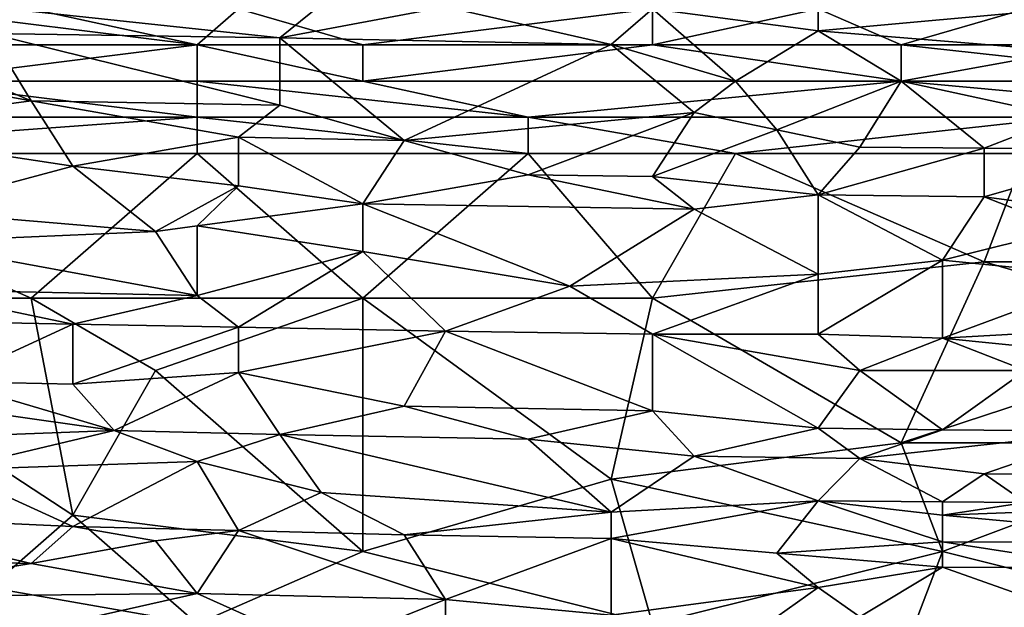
# Model space of a CAD drawing. Extents: x -1.1 to 1.1, y -0.36 to 0.36.
# Tile 253 of 256: x -0.1035 to 0.0028, y 0.2016 to 0.265. Entities that reach past the tile are written whole.
import ezdxf

# ---------------------------------------------------------------- set-up
doc = ezdxf.new("R2010")
doc.units = 0

msp = doc.modelspace()

# ---------------------------------------------------------------- linework, layer by layer
for points in [[(-0.11568, 0.26741, 0.69414), (-0.07544, 0.26309, 0.68633), (-0.07097, 0.26667, 0.69414)], [(-0.07544, 0.26309, 0.68633), (-0.11568, 0.26741, 0.69414), (-0.10674, 0.26355, 0.68633)], [(-0.01732, 0.26385, 0.69024), (-0.01732, 0.26763, 0.69805), (-0.0352, 0.26622, 0.69457)], [(-0.01732, 0.26763, 0.69805), (-0.01732, 0.26385, 0.69024), (0.01845, 0.26708, 0.69805)], [(-0.01732, 0.26385, 0.69024), (0.00951, 0.26165, 0.68633), (0.01845, 0.26708, 0.69805)], [(-0.10227, 0.26622, 0.27248), (-0.08438, 0.26232, 0.27062), (-0.11568, 0.26622, 0.27244)], [(-0.08438, 0.26232, 0.27062), (-0.11568, 0.26232, 0.27054), (-0.11568, 0.26622, 0.27244)], [(-0.07991, 0.26622, 0.27256), (-0.08438, 0.26232, 0.27062), (-0.10227, 0.26622, 0.27248)], [(-0.07991, 0.26622, 0.27256), (-0.0665, 0.26232, 0.27065), (-0.08438, 0.26232, 0.27062)], [(-0.0665, 0.26232, 0.27065), (-0.07991, 0.26622, 0.27256), (-0.0352, 0.26622, 0.2726)], [(-0.07097, 0.26667, 0.69414), (-0.07544, 0.26309, 0.68633), (-0.05756, 0.26644, 0.69414)], [(-0.05756, 0.26644, 0.69414), (-0.07544, 0.26309, 0.68633), (-0.03967, 0.26237, 0.68633)], [(-0.0352, 0.26622, 0.2726), (-0.0352, 0.26232, 0.27063), (-0.0665, 0.26232, 0.27065)], [(-0.05756, 0.26644, 0.69414), (-0.03967, 0.26237, 0.68633), (-0.0352, 0.26622, 0.69457)], [(-0.03967, 0.26237, 0.68633), (-0.02626, 0.25841, 0.67811), (-0.0352, 0.26622, 0.69457)], [(-0.01732, 0.26622, 0.2726), (-0.00838, 0.26232, 0.27066), (-0.0352, 0.26232, 0.27063)], [(-0.01732, 0.26622, 0.2726), (-0.0352, 0.26232, 0.27063), (-0.0352, 0.26622, 0.2726)], [(-0.0352, 0.26622, 0.69457), (-0.02626, 0.25841, 0.67811), (-0.01732, 0.26385, 0.69024)], [(0.00504, 0.26622, 0.27263), (-0.00838, 0.26232, 0.27066), (-0.01732, 0.26622, 0.2726)], [(0.00504, 0.26622, 0.27263), (0.02739, 0.26232, 0.27067), (-0.00838, 0.26232, 0.27066)], [(-0.12015, 0.2638, 0.68633), (-0.12462, 0.26032, 0.67852), (-0.10227, 0.25629, 0.67071)], [(-0.12015, 0.2638, 0.68633), (-0.10227, 0.25629, 0.67071), (-0.10674, 0.26355, 0.68633)], [(-0.00838, 0.25841, 0.67867), (-0.01732, 0.26385, 0.69024), (-0.02626, 0.25841, 0.67811)], [(0.00951, 0.26165, 0.68633), (-0.01732, 0.26385, 0.69024), (-0.00838, 0.25841, 0.67867)], [(-0.10674, 0.26355, 0.68633), (-0.07544, 0.2558, 0.67071), (-0.07544, 0.26309, 0.68633)], [(-0.07544, 0.2558, 0.67071), (-0.10674, 0.26355, 0.68633), (-0.10227, 0.25629, 0.67071)], [(-0.07544, 0.2558, 0.67071), (-0.06203, 0.25199, 0.66289), (-0.07544, 0.26309, 0.68633)], [(-0.07544, 0.26309, 0.68633), (-0.06203, 0.25199, 0.66289), (-0.03967, 0.26237, 0.68633)], [(-0.08438, 0.26232, 0.27062), (-0.08438, 0.25841, 0.26953), (-0.11568, 0.25841, 0.26945)], [(-0.11568, 0.25841, 0.26945), (-0.11568, 0.26232, 0.27054), (-0.08438, 0.26232, 0.27062)], [(-0.08438, 0.26232, 0.27062), (-0.0665, 0.26232, 0.27065), (-0.0665, 0.25841, 0.26952)], [(-0.0665, 0.25841, 0.26952), (-0.08438, 0.25841, 0.26953), (-0.08438, 0.26232, 0.27062)], [(-0.0352, 0.26232, 0.27063), (-0.00838, 0.25841, 0.26956), (-0.0665, 0.25841, 0.26952)], [(-0.0352, 0.26232, 0.27063), (-0.0665, 0.25841, 0.26952), (-0.0665, 0.26232, 0.27065)], [(-0.03073, 0.25502, 0.67071), (-0.03967, 0.26237, 0.68633), (-0.06203, 0.25199, 0.66289)], [(-0.03073, 0.25502, 0.67071), (-0.02626, 0.25841, 0.67811), (-0.03967, 0.26237, 0.68633)], [(-0.00838, 0.26232, 0.27066), (-0.00838, 0.25841, 0.26956), (-0.0352, 0.26232, 0.27063)], [(-0.00838, 0.26232, 0.27066), (0.02739, 0.26232, 0.27067), (0.02739, 0.25841, 0.26953)], [(0.02739, 0.25841, 0.26953), (-0.00838, 0.25841, 0.26956), (-0.00838, 0.26232, 0.27066)], [(-0.00838, 0.25841, 0.67867), (0.01398, 0.25634, 0.67461), (0.00951, 0.26165, 0.68633)], [(-0.12462, 0.26032, 0.67852), (-0.12462, 0.25328, 0.66289), (-0.10227, 0.25629, 0.67071)], [(-0.11568, 0.25841, 0.26945), (-0.08438, 0.25451, 0.26908), (-0.12462, 0.25451, 0.26901)], [(-0.08438, 0.25841, 0.26953), (-0.08438, 0.25451, 0.26908), (-0.11568, 0.25841, 0.26945)], [(-0.04862, 0.25451, 0.26906), (-0.08438, 0.25841, 0.26953), (-0.0665, 0.25841, 0.26952)], [(-0.04862, 0.25451, 0.26906), (-0.08438, 0.25451, 0.26908), (-0.08438, 0.25841, 0.26953)], [(-0.0665, 0.25841, 0.26952), (-0.00838, 0.25841, 0.26956), (-0.04862, 0.25451, 0.26906)], [(-0.00838, 0.25841, 0.26956), (0.00951, 0.25451, 0.26911), (-0.04862, 0.25451, 0.26906)], [(-0.03073, 0.25502, 0.67071), (-0.02179, 0.25315, 0.6668), (-0.02626, 0.25841, 0.67811)], [(-0.02626, 0.25841, 0.67811), (-0.02179, 0.25315, 0.6668), (-0.00838, 0.25841, 0.67867)], [(-0.02179, 0.25315, 0.6668), (-0.01285, 0.25127, 0.66289), (-0.00838, 0.25841, 0.67867)], [(-0.01285, 0.25127, 0.66289), (0.00057, 0.25116, 0.66289), (-0.00838, 0.25841, 0.67867)], [(0.00951, 0.25451, 0.26911), (-0.00838, 0.25841, 0.26956), (0.02739, 0.25841, 0.26953)], [(-0.00838, 0.25841, 0.67867), (0.00057, 0.25116, 0.66289), (0.01398, 0.25634, 0.67461)], [(-0.12462, 0.25328, 0.66289), (-0.0978, 0.24922, 0.65508), (-0.10227, 0.25629, 0.67071)], [(-0.10227, 0.25629, 0.67071), (-0.07991, 0.25234, 0.66289), (-0.07544, 0.2558, 0.67071)], [(-0.10227, 0.25629, 0.67071), (-0.0978, 0.24922, 0.65508), (-0.07991, 0.25234, 0.66289)], [(0.00057, 0.25116, 0.66289), (0.01845, 0.25103, 0.66289), (0.01398, 0.25634, 0.67461)], [(-0.07544, 0.2558, 0.67071), (-0.07991, 0.25234, 0.66289), (-0.06203, 0.25199, 0.66289)], [(-0.08438, 0.25451, 0.26908), (-0.08438, 0.2506, 0.26899), (-0.13804, 0.2506, 0.26889)], [(-0.08438, 0.25451, 0.26908), (-0.13804, 0.2506, 0.26889), (-0.12462, 0.25451, 0.26901)], [(-0.04862, 0.2506, 0.26898), (-0.08438, 0.2506, 0.26899), (-0.08438, 0.25451, 0.26908)], [(-0.08438, 0.25451, 0.26908), (-0.04862, 0.25451, 0.26906), (-0.04862, 0.2506, 0.26898)], [(-0.03073, 0.25502, 0.67071), (-0.06203, 0.25199, 0.66289), (-0.04862, 0.24828, 0.65508)], [(-0.04862, 0.24828, 0.65508), (-0.0352, 0.2481, 0.65508), (-0.03073, 0.25502, 0.67071)], [(-0.02626, 0.2506, 0.26899), (-0.04862, 0.25451, 0.26906), (0.00951, 0.25451, 0.26911)], [(-0.02626, 0.2506, 0.26899), (-0.04862, 0.2506, 0.26898), (-0.04862, 0.25451, 0.26906)], [(-0.03073, 0.25502, 0.67071), (-0.0352, 0.2481, 0.65508), (-0.02179, 0.25315, 0.6668)], [(0.00951, 0.25451, 0.26911), (0.00504, 0.2506, 0.26903), (-0.02626, 0.2506, 0.26899)], [(-0.0978, 0.24922, 0.65508), (-0.12462, 0.25328, 0.66289), (-0.11568, 0.24444, 0.64336)], [(-0.0352, 0.2481, 0.65508), (-0.01732, 0.24612, 0.65117), (-0.02179, 0.25315, 0.6668)], [(-0.02179, 0.25315, 0.6668), (-0.01732, 0.24612, 0.65117), (-0.01285, 0.25127, 0.66289)], [(-0.0978, 0.24922, 0.65508), (-0.07991, 0.24711, 0.65117), (-0.07991, 0.25234, 0.66289)], [(-0.0665, 0.24514, 0.64727), (-0.06203, 0.25199, 0.66289), (-0.07991, 0.25234, 0.66289)], [(-0.0665, 0.24514, 0.64727), (-0.07991, 0.25234, 0.66289), (-0.07991, 0.24711, 0.65117)], [(-0.04862, 0.24828, 0.65508), (-0.06203, 0.25199, 0.66289), (-0.0665, 0.24514, 0.64727)], [(-0.01285, 0.25127, 0.66289), (-0.01732, 0.24612, 0.65117), (0.00057, 0.25116, 0.66289)], [(-0.01732, 0.24612, 0.65117), (0.00057, 0.24592, 0.65117), (0.00057, 0.25116, 0.66289)], [(0.01845, 0.25103, 0.66289), (0.00057, 0.25116, 0.66289), (0.00057, 0.24592, 0.65117)], [(0.01398, 0.2441, 0.64727), (0.01845, 0.25103, 0.66289), (0.00057, 0.24592, 0.65117)], [(-0.13804, 0.2506, 0.26889), (-0.08438, 0.2506, 0.26899), (-0.10227, 0.23497, 0.26916)], [(-0.10227, 0.23497, 0.26916), (-0.13356, 0.23497, 0.26909), (-0.13804, 0.2506, 0.26889)], [(-0.08438, 0.2506, 0.26899), (-0.0665, 0.23497, 0.26918), (-0.10227, 0.23497, 0.26916)], [(-0.04862, 0.2506, 0.26898), (-0.0665, 0.23497, 0.26918), (-0.08438, 0.2506, 0.26899)], [(-0.04862, 0.2506, 0.26898), (-0.0352, 0.23497, 0.2692), (-0.0665, 0.23497, 0.26918)], [(-0.02626, 0.2506, 0.26899), (-0.0352, 0.23497, 0.2692), (-0.04862, 0.2506, 0.26898)], [(0.00057, 0.23888, 0.26919), (-0.0352, 0.23497, 0.2692), (-0.02626, 0.2506, 0.26899)], [(-0.02626, 0.2506, 0.26899), (0.00504, 0.2506, 0.26903), (0.00057, 0.23888, 0.26919)], [(0.03186, 0.23888, 0.26917), (0.00057, 0.23888, 0.26919), (0.00504, 0.2506, 0.26903)], [(-0.11568, 0.24444, 0.64336), (-0.08885, 0.24216, 0.63946), (-0.0978, 0.24922, 0.65508)], [(-0.08885, 0.24216, 0.63946), (-0.07991, 0.24711, 0.65117), (-0.0978, 0.24922, 0.65508)], [(-0.04862, 0.24828, 0.65508), (-0.0665, 0.24514, 0.64727), (-0.03073, 0.24457, 0.64727)], [(-0.04862, 0.24828, 0.65508), (-0.03073, 0.24457, 0.64727), (-0.0352, 0.2481, 0.65508)], [(-0.01732, 0.24612, 0.65117), (-0.0352, 0.2481, 0.65508), (-0.03073, 0.24457, 0.64727)], [(-0.08885, 0.24216, 0.63946), (-0.08438, 0.24279, 0.64105), (-0.07991, 0.24711, 0.65117)], [(-0.07991, 0.24711, 0.65117), (-0.08438, 0.24279, 0.64105), (-0.0665, 0.24514, 0.64727)], [(-0.03073, 0.24457, 0.64727), (-0.01732, 0.23756, 0.63164), (-0.01732, 0.24612, 0.65117)], [(-0.01732, 0.24612, 0.65117), (-0.0039, 0.23909, 0.63555), (0.00057, 0.24592, 0.65117)], [(-0.0039, 0.23909, 0.63555), (-0.01732, 0.24612, 0.65117), (-0.01732, 0.23756, 0.63164)], [(0.00057, 0.24592, 0.65117), (-0.0039, 0.23909, 0.63555), (0.00951, 0.24241, 0.64336)], [(0.00057, 0.24592, 0.65117), (0.00951, 0.24241, 0.64336), (0.01398, 0.2441, 0.64727)], [(-0.08438, 0.24279, 0.64105), (-0.0665, 0.24002, 0.63555), (-0.0665, 0.24514, 0.64727)], [(-0.0665, 0.24514, 0.64727), (-0.04414, 0.23626, 0.62774), (-0.03073, 0.24457, 0.64727)], [(-0.0665, 0.24514, 0.64727), (-0.0665, 0.24002, 0.63555), (-0.04414, 0.23626, 0.62774)], [(-0.04414, 0.23626, 0.62774), (-0.01732, 0.23756, 0.63164), (-0.03073, 0.24457, 0.64727)], [(-0.11568, 0.24444, 0.64336), (-0.11568, 0.241, 0.63555), (-0.08885, 0.24216, 0.63946)], [(-0.08885, 0.24216, 0.63946), (-0.08438, 0.23527, 0.62383), (-0.08438, 0.24279, 0.64105)], [(-0.08438, 0.24279, 0.64105), (-0.08438, 0.23527, 0.62383), (-0.0665, 0.24002, 0.63555)], [(-0.0039, 0.23909, 0.63555), (0.01398, 0.23728, 0.63164), (0.00951, 0.24241, 0.64336)], [(-0.08438, 0.23527, 0.62383), (-0.08885, 0.24216, 0.63946), (-0.11568, 0.241, 0.63555)], [(-0.11568, 0.241, 0.63555), (-0.11568, 0.23592, 0.62383), (-0.08438, 0.23527, 0.62383)], [(-0.08438, 0.23527, 0.62383), (-0.07991, 0.23184, 0.61602), (-0.0665, 0.24002, 0.63555)], [(-0.07991, 0.23184, 0.61602), (-0.05756, 0.23139, 0.61602), (-0.0665, 0.24002, 0.63555)], [(-0.0665, 0.24002, 0.63555), (-0.05756, 0.23139, 0.61602), (-0.04414, 0.23626, 0.62774)], [(-0.0352, 0.23497, 0.2692), (0.00057, 0.23888, 0.26919), (-0.00838, 0.21935, 0.26913)], [(-0.01732, 0.23107, 0.61665), (-0.0039, 0.23909, 0.63555), (-0.01732, 0.23756, 0.63164)], [(-0.01732, 0.23107, 0.61665), (-0.0039, 0.23065, 0.61602), (-0.0039, 0.23909, 0.63555)], [(0.02739, 0.23107, 0.2692), (-0.00838, 0.21935, 0.26913), (0.00057, 0.23888, 0.26919)], [(-0.0039, 0.23909, 0.63555), (-0.0039, 0.23065, 0.61602), (0.01398, 0.23728, 0.63164)], [(0.00057, 0.23888, 0.26919), (0.03186, 0.23888, 0.26917), (0.02739, 0.23107, 0.2692)], [(-0.04414, 0.23626, 0.62774), (-0.0352, 0.23107, 0.61612), (-0.01732, 0.23756, 0.63164)], [(-0.0352, 0.23107, 0.61612), (-0.01732, 0.23107, 0.61665), (-0.01732, 0.23756, 0.63164)], [(0.02292, 0.23217, 0.61992), (0.01398, 0.23728, 0.63164), (-0.0039, 0.23065, 0.61602)], [(-0.05756, 0.23139, 0.61602), (-0.0352, 0.23107, 0.61612), (-0.04414, 0.23626, 0.62774)], [(-0.13356, 0.23497, 0.26909), (-0.10227, 0.23497, 0.26916), (-0.0978, 0.21154, 0.26908)], [(-0.0978, 0.21154, 0.26908), (-0.10674, 0.20372, 0.26902), (-0.13356, 0.23497, 0.26909)], [(-0.11568, 0.23592, 0.62383), (-0.12909, 0.23279, 0.61602), (-0.0978, 0.23217, 0.61602)], [(-0.08438, 0.23527, 0.62383), (-0.11568, 0.23592, 0.62383), (-0.0978, 0.23217, 0.61602)], [(-0.08885, 0.22716, 0.26917), (-0.10227, 0.23497, 0.26916), (-0.0665, 0.23497, 0.26918)], [(-0.08885, 0.22716, 0.26917), (-0.0978, 0.21154, 0.26908), (-0.10227, 0.23497, 0.26916)], [(-0.0978, 0.23217, 0.61602), (-0.07991, 0.23184, 0.61602), (-0.08438, 0.23527, 0.62383)], [(-0.0665, 0.23497, 0.26918), (-0.0665, 0.20763, 0.26906), (-0.08885, 0.22716, 0.26917)], [(-0.03967, 0.21544, 0.26909), (-0.0665, 0.20763, 0.26906), (-0.0665, 0.23497, 0.26918)], [(-0.0665, 0.23497, 0.26918), (-0.0352, 0.23497, 0.2692), (-0.03967, 0.21544, 0.26909)], [(-0.00838, 0.21935, 0.26913), (-0.03967, 0.21544, 0.26909), (-0.0352, 0.23497, 0.2692)], [(-0.12909, 0.23279, 0.61602), (-0.11121, 0.22597, 0.60039), (-0.0978, 0.23217, 0.61602)], [(-0.0978, 0.22568, 0.60039), (-0.0978, 0.23217, 0.61602), (-0.11121, 0.22597, 0.60039)], [(-0.0978, 0.23217, 0.61602), (-0.0978, 0.22568, 0.60039), (-0.07991, 0.23184, 0.61602)], [(-0.0978, 0.22568, 0.60039), (-0.07991, 0.22693, 0.6043), (-0.07991, 0.23184, 0.61602)], [(-0.07991, 0.23184, 0.61602), (-0.07991, 0.22693, 0.6043), (-0.05756, 0.23139, 0.61602)], [(0.02292, 0.23217, 0.61992), (-0.0039, 0.23065, 0.61602), (0.01398, 0.22886, 0.61211)], [(-0.06203, 0.22329, 0.59649), (-0.05756, 0.23139, 0.61602), (-0.07991, 0.22693, 0.6043)], [(-0.05756, 0.23139, 0.61602), (-0.06203, 0.22329, 0.59649), (-0.0352, 0.22282, 0.59649)], [(-0.05756, 0.23139, 0.61602), (-0.0352, 0.22282, 0.59649), (-0.0352, 0.23107, 0.61612)], [(-0.0352, 0.23107, 0.61612), (-0.01285, 0.22716, 0.60746), (-0.01732, 0.23107, 0.61665)], [(-0.0352, 0.23107, 0.61612), (-0.01732, 0.22092, 0.59258), (-0.01285, 0.22716, 0.60746)], [(-0.0352, 0.22282, 0.59649), (-0.01732, 0.22092, 0.59258), (-0.0352, 0.23107, 0.61612)], [(-0.01732, 0.23107, 0.61665), (-0.01285, 0.22716, 0.60746), (-0.0039, 0.23065, 0.61602)], [(0.00504, 0.22716, 0.60783), (-0.0039, 0.23065, 0.61602), (-0.01285, 0.22716, 0.60746)], [(0.02739, 0.23107, 0.2692), (0.02739, 0.21935, 0.26914), (-0.00838, 0.21935, 0.26913)], [(-0.0039, 0.23065, 0.61602), (0.00504, 0.22716, 0.60783), (0.01398, 0.22886, 0.61211)], [(-0.0665, 0.20763, 0.26906), (-0.0978, 0.21154, 0.26908), (-0.08885, 0.22716, 0.26917)], [(-0.09333, 0.22069, 0.58867), (-0.07991, 0.22693, 0.6043), (-0.0978, 0.22568, 0.60039)], [(-0.07544, 0.22026, 0.58867), (-0.07991, 0.22693, 0.6043), (-0.09333, 0.22069, 0.58867)], [(-0.07991, 0.22693, 0.6043), (-0.07544, 0.22026, 0.58867), (-0.06203, 0.22329, 0.59649)], [(-0.0039, 0.22076, 0.59258), (-0.01285, 0.22716, 0.60746), (-0.01732, 0.22092, 0.59258)], [(-0.01285, 0.22716, 0.60746), (-0.0039, 0.22076, 0.59258), (0.00504, 0.22716, 0.60783)], [(-0.0039, 0.22076, 0.59258), (0.01398, 0.2206, 0.59258), (0.00504, 0.22716, 0.60783)], [(-0.11121, 0.22597, 0.60039), (-0.12015, 0.22449, 0.59649), (-0.09333, 0.22069, 0.58867)], [(-0.09333, 0.22069, 0.58867), (-0.0978, 0.22568, 0.60039), (-0.11121, 0.22597, 0.60039)], [(-0.09333, 0.22069, 0.58867), (-0.12015, 0.22449, 0.59649), (-0.12015, 0.21968, 0.58477)], [(-0.06203, 0.22329, 0.59649), (-0.07544, 0.22026, 0.58867), (-0.04862, 0.21973, 0.58867)], [(-0.06203, 0.22329, 0.59649), (-0.04862, 0.21973, 0.58867), (-0.0352, 0.22282, 0.59649)], [(-0.03073, 0.2179, 0.58477), (-0.0352, 0.22282, 0.59649), (-0.04862, 0.21973, 0.58867)], [(-0.0352, 0.22282, 0.59649), (-0.03073, 0.2179, 0.58477), (-0.01732, 0.22092, 0.59258)], [(-0.12015, 0.21968, 0.58477), (-0.11121, 0.21643, 0.57696), (-0.09333, 0.22069, 0.58867)], [(-0.09333, 0.22069, 0.58867), (-0.11121, 0.21643, 0.57696), (-0.08438, 0.21732, 0.58086)], [(-0.09333, 0.22069, 0.58867), (-0.08438, 0.21732, 0.58086), (-0.07544, 0.22026, 0.58867)], [(-0.08438, 0.21732, 0.58086), (-0.07097, 0.21398, 0.57305), (-0.07544, 0.22026, 0.58867)], [(-0.07544, 0.22026, 0.58867), (-0.03967, 0.21186, 0.56914), (-0.04862, 0.21973, 0.58867)], [(-0.07544, 0.22026, 0.58867), (-0.07097, 0.21398, 0.57305), (-0.03967, 0.21186, 0.56914)], [(-0.01285, 0.21767, 0.58477), (-0.01732, 0.22092, 0.59258), (-0.03073, 0.2179, 0.58477)], [(-0.0039, 0.22076, 0.59258), (-0.01732, 0.22092, 0.59258), (-0.01285, 0.21767, 0.58477)], [(-0.0039, 0.22076, 0.59258), (-0.01285, 0.21767, 0.58477), (0.01398, 0.2206, 0.59258)], [(-0.01285, 0.21767, 0.58477), (0.00057, 0.21599, 0.58086), (0.01398, 0.2206, 0.59258)], [(0.01398, 0.21589, 0.58086), (0.01398, 0.2206, 0.59258), (0.00057, 0.21599, 0.58086)], [(-0.04862, 0.21973, 0.58867), (-0.03967, 0.21186, 0.56914), (-0.03073, 0.2179, 0.58477)], [(-0.03967, 0.21544, 0.26909), (-0.00838, 0.21935, 0.26913), (-0.0039, 0.20763, 0.26909)], [(0.02739, 0.21935, 0.26914), (-0.0039, 0.20763, 0.26909), (-0.00838, 0.21935, 0.26913)], [(-0.0039, 0.20763, 0.26909), (0.02739, 0.21935, 0.26914), (0.02739, 0.19982, 0.26902)], [(-0.03073, 0.2179, 0.58477), (-0.03967, 0.21186, 0.56914), (-0.01732, 0.21308, 0.57305)], [(-0.03073, 0.2179, 0.58477), (-0.01732, 0.21308, 0.57305), (-0.01285, 0.21767, 0.58477)], [(-0.11121, 0.21643, 0.57696), (-0.0978, 0.21031, 0.56133), (-0.08438, 0.21732, 0.58086)], [(-0.0978, 0.21031, 0.56133), (-0.07991, 0.20987, 0.56133), (-0.08438, 0.21732, 0.58086)], [(-0.07991, 0.20987, 0.56133), (-0.07097, 0.21398, 0.57305), (-0.08438, 0.21732, 0.58086)], [(-0.0039, 0.21296, 0.57305), (-0.01285, 0.21767, 0.58477), (-0.01732, 0.21308, 0.57305)], [(-0.01285, 0.21767, 0.58477), (-0.0039, 0.21296, 0.57305), (0.00057, 0.21599, 0.58086)], [(-0.0978, 0.21031, 0.56133), (-0.11121, 0.21643, 0.57696), (-0.12462, 0.21154, 0.56288)], [(-0.0039, 0.21296, 0.57305), (0.00504, 0.21291, 0.57305), (0.00057, 0.21599, 0.58086)], [(0.00057, 0.21599, 0.58086), (0.00504, 0.21291, 0.57305), (0.01398, 0.21589, 0.58086)], [(-0.0665, 0.20763, 0.26906), (-0.03967, 0.21544, 0.26909), (-0.0352, 0.19982, 0.269)], [(-0.0039, 0.20763, 0.26909), (-0.0352, 0.19982, 0.269), (-0.03967, 0.21544, 0.26909)], [(-0.07991, 0.20987, 0.56133), (-0.06203, 0.20943, 0.56133), (-0.07097, 0.21398, 0.57305)], [(-0.07097, 0.21398, 0.57305), (-0.06203, 0.20943, 0.56133), (-0.03967, 0.21186, 0.56914)], [(-0.03967, 0.21186, 0.56914), (-0.03967, 0.20902, 0.56133), (-0.01732, 0.21308, 0.57305)], [(-0.03967, 0.20902, 0.56133), (-0.02179, 0.20742, 0.55742), (-0.01732, 0.21308, 0.57305)], [(-0.01732, 0.21308, 0.57305), (-0.02179, 0.20742, 0.55742), (-0.0039, 0.20865, 0.56133)], [(-0.01732, 0.21308, 0.57305), (-0.0039, 0.21154, 0.56929), (-0.0039, 0.21296, 0.57305)], [(-0.01732, 0.21308, 0.57305), (-0.0039, 0.20865, 0.56133), (-0.0039, 0.21154, 0.56929)], [(-0.0039, 0.21296, 0.57305), (-0.0039, 0.21154, 0.56929), (0.00504, 0.21291, 0.57305)], [(-0.0039, 0.21154, 0.56929), (0.03186, 0.21286, 0.57305), (0.00504, 0.21291, 0.57305)], [(-0.0039, 0.21154, 0.56929), (0.02739, 0.20861, 0.56133), (0.03186, 0.21286, 0.57305)], [(-0.12462, 0.21154, 0.56288), (-0.12909, 0.20697, 0.54961), (-0.10227, 0.2063, 0.54961)], [(-0.10227, 0.2063, 0.54961), (-0.0978, 0.21031, 0.56133), (-0.12462, 0.21154, 0.56288)], [(-0.0978, 0.21154, 0.26908), (-0.08438, 0.19982, 0.26898), (-0.10674, 0.20372, 0.26902)], [(-0.0978, 0.21154, 0.26908), (-0.0665, 0.20763, 0.26906), (-0.08438, 0.19982, 0.26898)], [(-0.03967, 0.20902, 0.56133), (-0.03967, 0.21186, 0.56914), (-0.06203, 0.20943, 0.56133)], [(-0.0039, 0.21154, 0.56929), (-0.0039, 0.20865, 0.56133), (0.02739, 0.20861, 0.56133)], [(-0.0978, 0.21031, 0.56133), (-0.10227, 0.2063, 0.54961), (-0.08885, 0.20875, 0.55742)], [(-0.0978, 0.21031, 0.56133), (-0.08885, 0.20875, 0.55742), (-0.07991, 0.20987, 0.56133)], [(-0.08885, 0.20875, 0.55742), (-0.08438, 0.20309, 0.5418), (-0.07991, 0.20987, 0.56133)], [(-0.05756, 0.20244, 0.5418), (-0.07991, 0.20987, 0.56133), (-0.08438, 0.20309, 0.5418)], [(-0.07991, 0.20987, 0.56133), (-0.05756, 0.20244, 0.5418), (-0.06203, 0.20943, 0.56133)], [(-0.06203, 0.20943, 0.56133), (-0.05756, 0.20244, 0.5418), (-0.03967, 0.20902, 0.56133)], [(-0.10227, 0.2063, 0.54961), (-0.08438, 0.20309, 0.5418), (-0.08885, 0.20875, 0.55742)], [(-0.03967, 0.20073, 0.53789), (-0.03967, 0.20902, 0.56133), (-0.05756, 0.20244, 0.5418)], [(-0.03967, 0.20902, 0.56133), (-0.01732, 0.20372, 0.54697), (-0.02179, 0.20742, 0.55742)], [(-0.03967, 0.20902, 0.56133), (-0.03967, 0.20073, 0.53789), (-0.01732, 0.20372, 0.54697)], [(-0.02179, 0.20742, 0.55742), (-0.0039, 0.20592, 0.55352), (-0.0039, 0.20865, 0.56133)], [(0.02739, 0.20861, 0.56133), (-0.0039, 0.20865, 0.56133), (0.01398, 0.20589, 0.55352)], [(0.01398, 0.20589, 0.55352), (-0.0039, 0.20865, 0.56133), (-0.0039, 0.20592, 0.55352)], [(-0.0665, 0.20763, 0.26906), (-0.0352, 0.19982, 0.269), (-0.08438, 0.19982, 0.26898)], [(-0.0352, 0.19982, 0.269), (-0.0039, 0.20763, 0.26909), (-0.00838, 0.19591, 0.26895)], [(-0.0039, 0.20592, 0.55352), (-0.02179, 0.20742, 0.55742), (-0.01732, 0.20372, 0.54697)], [(0.02739, 0.19982, 0.26902), (-0.00838, 0.19591, 0.26895), (-0.0039, 0.20763, 0.26909)], [(-0.12909, 0.20697, 0.54961), (-0.12462, 0.20267, 0.53789), (-0.10227, 0.2063, 0.54961)], [(-0.10227, 0.2063, 0.54961), (-0.12462, 0.20267, 0.53789), (-0.08438, 0.20309, 0.5418)], [(-0.01732, 0.20372, 0.54697), (-0.01285, 0.20055, 0.53789), (-0.0039, 0.20592, 0.55352)], [(-0.01285, 0.20055, 0.53789), (0.01845, 0.198, 0.53008), (-0.0039, 0.20592, 0.55352)], [(-0.0039, 0.20592, 0.55352), (0.01845, 0.198, 0.53008), (0.01398, 0.20589, 0.55352)], [(-0.12462, 0.20267, 0.53789), (-0.10674, 0.19803, 0.52617), (-0.08438, 0.20309, 0.5418)], [(-0.08438, 0.19982, 0.26898), (-0.11121, 0.19591, 0.26889), (-0.10674, 0.20372, 0.26902)], [(-0.07097, 0.19708, 0.52617), (-0.08438, 0.20309, 0.5418), (-0.10674, 0.19803, 0.52617)], [(-0.07097, 0.19708, 0.52617), (-0.05756, 0.20244, 0.5418), (-0.08438, 0.20309, 0.5418)], [(-0.02179, 0.20055, 0.53789), (-0.01732, 0.20372, 0.54697), (-0.03967, 0.20073, 0.53789)], [(-0.02179, 0.20055, 0.53789), (-0.01285, 0.20055, 0.53789), (-0.01732, 0.20372, 0.54697)], [(-0.07097, 0.19708, 0.52617), (-0.05756, 0.19825, 0.53008), (-0.05756, 0.20244, 0.5418)], [(-0.05756, 0.20244, 0.5418), (-0.05756, 0.19825, 0.53008), (-0.03967, 0.20073, 0.53789)]]:
    msp.add_3dface(points)

doc.saveas('drawing.dxf')
